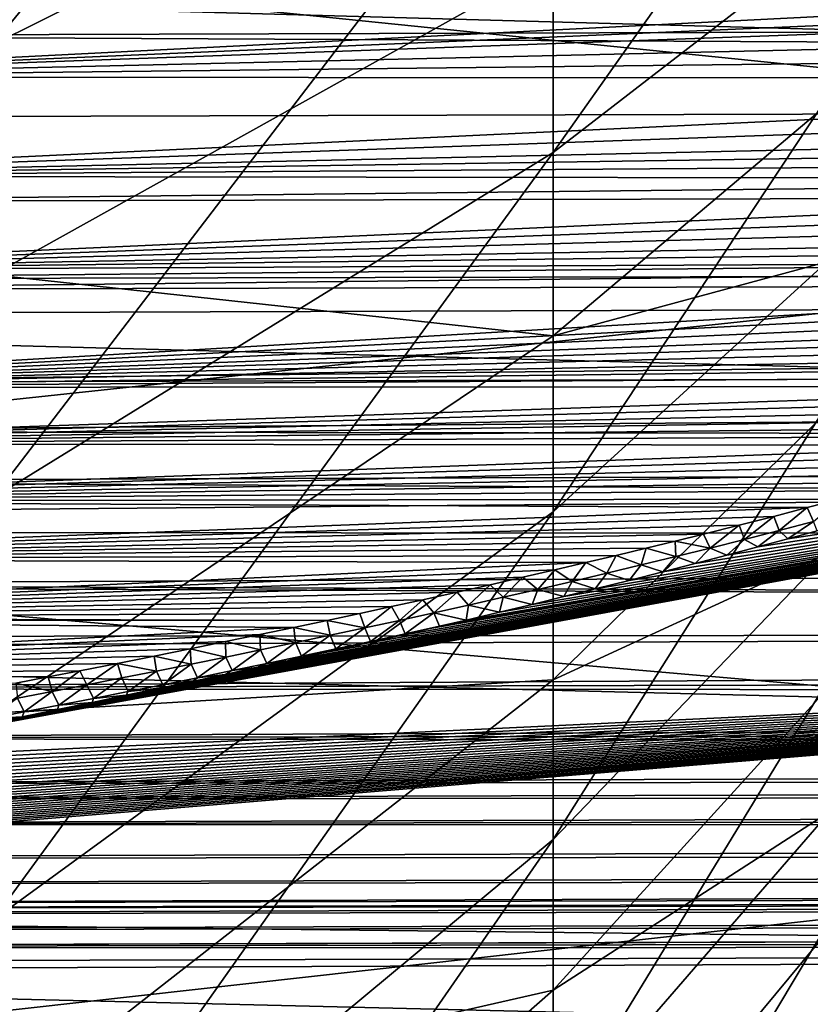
# Model space of a CAD drawing. Header units: metres. Extents: x -147 to 182, y -23 to 81.
# Tile 181 of 212: x 143.11 to 146.1, y -10.71 to -6.98. Entities that reach past the tile are written whole.
import ezdxf

# ---------------------------------------------------------------- set-up
doc = ezdxf.new("R2010")
doc.units = ezdxf.units.M
doc.layers.add('solid_ORA153_SW0001', color=7, linetype='CONTINUOUS')

msp = doc.modelspace()

# ---------------------------------------------------------------- linework, layer by layer
at = {"layer": 'solid_ORA153_SW0001'}
for points in [[(143.011002, -7.077492, 15.177731), (145.129608, -6.026044, 12.922894), (145.129608, -4.485042, 13.535095)], [(143.011002, -5.26761, 15.89675), (143.011002, -7.077492, 15.177731), (145.129608, -4.485042, 13.535095)], [(145.129608, -7.485555, 12.135933), (146.966156, -4.88377, 10.47328), (145.129608, -6.026044, 12.922894)], [(145.129608, -7.485555, 12.135933), (146.966156, -6.066622, 9.835492), (146.966156, -4.88377, 10.47328)], [(143.011002, -8.791663, 14.253457), (145.129608, -6.026044, 12.922894), (143.011002, -7.077492, 15.177731)], [(143.011002, -8.791663, 14.253457), (145.129608, -7.485555, 12.135933), (145.129608, -6.026044, 12.922894)], [(145.129608, -8.843836, 11.184855), (146.966156, -7.167432, 9.064696), (146.966156, -6.066622, 9.835492)], [(145.129608, -7.485555, 12.135933), (145.129608, -8.843836, 11.184855), (146.966156, -6.066622, 9.835492)], [(143.011002, -7.948025, -14.740533), (143.011002, -6.183012, -15.563572), (145.129608, -6.767249, -12.550647)], [(138.872162, -6.423265, 21.45521), (150.584579, -6.438641, 19.725794), (150.584579, -7.617704, 19.301125)], [(138.872162, -8.87063, 20.564442), (138.872162, -6.423265, 21.45521), (150.584579, -7.617704, 19.301125)], [(145.129608, -8.178533, -11.680155), (146.966156, -6.628241, -9.466109), (146.966156, -7.682372, -8.632611)], [(145.129608, -8.178533, -11.680155), (145.129608, -6.767249, -12.550647), (146.966156, -6.628241, -9.466109)], [(138.901733, -6.818697, 21.964167), (180.235626, -7.967237, 21.189184), (180.235626, -6.702645, 21.622511)], [(181.046341, -6.924853, -20.031315), (141.559479, -7.045509, -20.353832), (141.477814, -6.744013, -20.513739)], [(143.011002, -7.948025, -14.740533), (145.129608, -6.767249, -12.550647), (145.129608, -8.178533, -11.680155)], [(138.901733, -6.818697, 21.964167), (138.901733, -8.104077, 21.523085), (180.235626, -7.967237, 21.189184)], [(149.253571, -6.812906, -19.794893), (141.57164, -6.841069, -19.929729), (141.600388, -7.201683, -19.779072)], [(149.303101, -6.869104, -19.768436), (149.253571, -6.812906, -19.794893), (141.600388, -7.201683, -19.779072)], [(149.341415, -6.922429, -19.744383), (149.303101, -6.869104, -19.768436), (141.600388, -7.201683, -19.779072)], [(181.046341, -6.924853, -20.031315), (181.04689, -7.242507, -19.898878), (141.559479, -7.045509, -20.353832)], [(149.390854, -7.021483, -19.702341), (149.341415, -6.922429, -19.744383), (141.600388, -7.201683, -19.779072)], [(149.412064, -7.113651, -19.666212), (149.390854, -7.021483, -19.702341), (141.600388, -7.201683, -19.779072)], [(181.04689, -7.242507, -19.898878), (141.586624, -7.353575, -20.224945), (141.559479, -7.045509, -20.353832)], [(149.410568, -7.204393, -19.633369), (149.412064, -7.113651, -19.666212), (141.600388, -7.201683, -19.779072)], [(145.129608, -10.08252, 10.08252), (146.966156, -8.171316, 8.171316), (146.966156, -7.167432, 9.064696)], [(145.129608, -8.843836, 11.184855), (145.129608, -10.08252, 10.08252), (146.966156, -7.167432, 9.064696)], [(149.410568, -7.204393, -19.633369), (141.600388, -7.201683, -19.779072), (141.570923, -7.575102, -19.663092)], [(149.386002, -7.298859, -19.601971), (149.410568, -7.204393, -19.633369), (141.570923, -7.575102, -19.663092)], [(181.04689, -7.242507, -19.898878), (141.561783, -7.671895, -20.124443), (141.586624, -7.353575, -20.224945)], [(181.04689, -7.242507, -19.898878), (181.046341, -7.570966, -19.796133), (141.561783, -7.671895, -20.124443)], [(149.332306, -7.403044, -19.570559), (149.386002, -7.298859, -19.601971), (141.570923, -7.575102, -19.663092)], [(149.291107, -7.460498, -19.554646), (149.332306, -7.403044, -19.570559), (141.570923, -7.575102, -19.663092)], [(149.238373, -7.521516, -19.538826), (149.291107, -7.460498, -19.554646), (141.570923, -7.575102, -19.663092)], [(143.011002, -10.386943, 13.136431), (145.129608, -8.843836, 11.184855), (145.129608, -7.485555, 12.135933)], [(143.011002, -8.791663, 14.253457), (143.011002, -10.386943, 13.136431), (145.129608, -7.485555, 12.135933)], [(149.173157, -7.585717, -19.523367), (149.238373, -7.521516, -19.538826), (141.570923, -7.575102, -19.663092)], [(181.046341, -7.570966, -19.796133), (141.482574, -8.004802, -20.051916), (141.561783, -7.671895, -20.124443)], [(181.046341, -7.570966, -19.796133), (181.044739, -7.907475, -19.72394), (141.482574, -8.004802, -20.051916)], [(149.173157, -7.585717, -19.523367), (141.570923, -7.575102, -19.663092), (141.490479, -7.932299, -19.587099)], [(149.094543, -7.652798, -19.508492), (149.173157, -7.585717, -19.523367), (141.490479, -7.932299, -19.587099)], [(138.872162, -8.87063, 20.564442), (150.584579, -7.617704, 19.301125), (150.584579, -8.769507, 18.805813)], [(149.001328, -7.722685, -19.494371), (149.094543, -7.652798, -19.508492), (141.490479, -7.932299, -19.587099)], [(145.129608, -9.479215, -10.651708), (146.966156, -7.682372, -8.632611), (146.966156, -8.632611, -7.682372)], [(145.129608, -9.479215, -10.651708), (145.129608, -8.178533, -11.680155), (146.966156, -7.682372, -8.632611)], [(148.892365, -7.795391, -19.48115), (149.001328, -7.722685, -19.494371), (141.490479, -7.932299, -19.587099)], [(148.810318, -7.845412, -19.472914), (148.892365, -7.795391, -19.48115), (141.490479, -7.932299, -19.587099)], [(148.720291, -7.89672, -19.465191), (148.810318, -7.845412, -19.472914), (141.490479, -7.932299, -19.587099)], [(181.044739, -7.907475, -19.72394), (141.341995, -8.35633, -20.009348), (141.482574, -8.004802, -20.051916)], [(181.044739, -7.907475, -19.72394), (181.042068, -8.249203, -19.682911), (141.341995, -8.35633, -20.009348)], [(148.720291, -7.89672, -19.465191), (141.490479, -7.932299, -19.587099), (141.480652, -7.96506, -19.581766)], [(148.621765, -7.949337, -19.458029), (148.720291, -7.89672, -19.465191), (141.480652, -7.96506, -19.581766)], [(148.621765, -7.949337, -19.458029), (141.480652, -7.96506, -19.581766), (141.322433, -8.374415, -19.5376)], [(148.514359, -8.003283, -19.451473), (148.621765, -7.949337, -19.458029), (141.322433, -8.374415, -19.5376)], [(143.011002, -9.605555, -13.718153), (143.011002, -7.948025, -14.740533), (145.129608, -8.178533, -11.680155)], [(138.901733, -8.104077, 21.523085), (180.235626, -9.204046, 20.681969), (180.235626, -7.967237, 21.189184)], [(148.397446, -8.058629, -19.445576), (148.514359, -8.003283, -19.451473), (141.322433, -8.374415, -19.5376)], [(148.270432, -8.115424, -19.440388), (148.397446, -8.058629, -19.445576), (141.322433, -8.374415, -19.5376)], [(138.901733, -8.104077, 21.523085), (138.901733, -9.361162, 21.006853), (180.235626, -9.204046, 20.681969)], [(148.16832, -8.158985, -19.437), (148.270432, -8.115424, -19.440388), (141.322433, -8.374415, -19.5376)], [(148.059799, -8.203423, -19.434072), (148.16832, -8.158985, -19.437), (141.322433, -8.374415, -19.5376)], [(143.011002, -9.605555, -13.718153), (145.129608, -8.178533, -11.680155), (145.129608, -9.479215, -10.651708)], [(145.129608, -11.184855, 8.843836), (146.966156, -9.064696, 7.167432), (146.966156, -8.171316, 8.171316)], [(145.129608, -10.08252, 10.08252), (145.129608, -11.184855, 8.843836), (146.966156, -8.171316, 8.171316)], [(147.944855, -8.248729, -19.431631), (148.059799, -8.203423, -19.434072), (141.322433, -8.374415, -19.5376)], [(181.042068, -8.249203, -19.682911), (141.245102, -8.539888, -20.000563), (141.341995, -8.35633, -20.009348)], [(181.042068, -8.249203, -19.682911), (181.038376, -8.593291, -19.673393), (141.245102, -8.539888, -20.000563)], [(147.822906, -8.294958, -19.42971), (147.944855, -8.248729, -19.431631), (141.322433, -8.374415, -19.5376)], [(147.720337, -8.332598, -19.428568), (147.822906, -8.294958, -19.42971), (141.322433, -8.374415, -19.5376)], [(142.246185, -9.789321, -19.61474), (150.584595, -9.395221, -18.501127), (150.584595, -8.261439, -19.034458)], [(142.363571, -9.767035, -19.607418), (142.246185, -9.789321, -19.61474), (150.584595, -8.261439, -19.034458)], [(142.479263, -9.744874, -19.600285), (142.363571, -9.767035, -19.607418), (150.584595, -8.261439, -19.034458)], [(142.593353, -9.722835, -19.593328), (142.479263, -9.744874, -19.600285), (150.584595, -8.261439, -19.034458)], [(142.705887, -9.700919, -19.58654), (142.593353, -9.722835, -19.593328), (150.584595, -8.261439, -19.034458)], [(142.847, -9.673203, -19.578127), (142.705887, -9.700919, -19.58654), (150.584595, -8.261439, -19.034458)], [(142.985626, -9.645687, -19.569979), (142.847, -9.673203, -19.578127), (150.584595, -8.261439, -19.034458)], [(143.121613, -9.618368, -19.562124), (142.985626, -9.645687, -19.569979), (150.584595, -8.261439, -19.034458)], [(143.255096, -9.591244, -19.554544), (143.121613, -9.618368, -19.562124), (150.584595, -8.261439, -19.034458)], [(143.386185, -9.564315, -19.547222), (143.255096, -9.591244, -19.554544), (150.584595, -8.261439, -19.034458)], [(143.515015, -9.53758, -19.540136), (143.386185, -9.564315, -19.547222), (150.584595, -8.261439, -19.034458)], [(143.641678, -9.511037, -19.53327), (143.515015, -9.53758, -19.540136), (150.584595, -8.261439, -19.034458)], [(143.766037, -9.484688, -19.526649), (143.641678, -9.511037, -19.53327), (150.584595, -8.261439, -19.034458)], [(143.888031, -9.45853, -19.520283), (143.766037, -9.484688, -19.526649), (150.584595, -8.261439, -19.034458)], [(144.007767, -9.432563, -19.514154), (143.888031, -9.45853, -19.520283), (150.584595, -8.261439, -19.034458)], [(144.125366, -9.406785, -19.508247), (144.007767, -9.432563, -19.514154), (150.584595, -8.261439, -19.034458)], [(144.266357, -9.375531, -19.501305), (144.125366, -9.406785, -19.508247), (150.584595, -8.261439, -19.034458)], [(144.404358, -9.344556, -19.494659), (144.266357, -9.375531, -19.501305), (150.584595, -8.261439, -19.034458)], [(144.539154, -9.313859, -19.488352), (144.404358, -9.344556, -19.494659), (150.584595, -8.261439, -19.034458)], [(144.670868, -9.283438, -19.482357), (144.539154, -9.313859, -19.488352), (150.584595, -8.261439, -19.034458)], [(144.699921, -9.276672, -19.481056), (144.670868, -9.283438, -19.482357), (150.584595, -8.261439, -19.034458)], [(144.799698, -9.253287, -19.47665), (144.699921, -9.276672, -19.481056), (150.584595, -8.261439, -19.034458)], [(144.925827, -9.223405, -19.471207), (144.799698, -9.253287, -19.47665), (150.584595, -8.261439, -19.034458)], [(145.049179, -9.19379, -19.466036), (144.925827, -9.223405, -19.471207), (150.584595, -8.261439, -19.034458)], [(145.169632, -9.164445, -19.461161), (145.049179, -9.19379, -19.466036), (150.584595, -8.261439, -19.034458)], [(145.287338, -9.135364, -19.456554), (145.169632, -9.164445, -19.461161), (150.584595, -8.261439, -19.034458)], [(145.416702, -9.102957, -19.451668), (145.287338, -9.135364, -19.456554), (150.584595, -8.261439, -19.034458)], [(145.542969, -9.070874, -19.447069), (145.416702, -9.102957, -19.451668), (150.584595, -8.261439, -19.034458)], [(145.665909, -9.03912, -19.442797), (145.542969, -9.070874, -19.447069), (150.584595, -8.261439, -19.034458)], [(145.785629, -9.007688, -19.438835), (145.665909, -9.03912, -19.442797), (150.584595, -8.261439, -19.034458)], [(145.902359, -8.976573, -19.435154), (145.785629, -9.007688, -19.438835), (150.584595, -8.261439, -19.034458)], [(146.016266, -8.945767, -19.43173), (145.902359, -8.976573, -19.435154), (150.584595, -8.261439, -19.034458)], [(146.127197, -8.915277, -19.428587), (146.016266, -8.945767, -19.43173), (150.584595, -8.261439, -19.034458)], [(147.612915, -8.370852, -19.427794), (147.720337, -8.332598, -19.428568), (141.322433, -8.374415, -19.5376)], [(147.612915, -8.370852, -19.427794), (141.322433, -8.374415, -19.5376), (141.214371, -8.586673, -19.530849)], [(147.500595, -8.409722, -19.427408), (147.612915, -8.370852, -19.427794), (141.214371, -8.586673, -19.530849)], [(147.383255, -8.449213, -19.427427), (147.500595, -8.409722, -19.427408), (141.214371, -8.586673, -19.530849)], [(147.260452, -8.489358, -19.427876), (147.383255, -8.449213, -19.427427), (141.214371, -8.586673, -19.530849)], [(147.154099, -8.523295, -19.428587), (147.260452, -8.489358, -19.427876), (141.214371, -8.586673, -19.530849)], [(181.038376, -8.593291, -19.673393), (141.128052, -8.728721, -20.00103), (141.245102, -8.539888, -20.000563)], [(147.043808, -8.557693, -19.429621), (147.154099, -8.523295, -19.428587), (141.214371, -8.586673, -19.530849)], [(146.929337, -8.592567, -19.430992), (147.043808, -8.557693, -19.429621), (141.214371, -8.586673, -19.530849)], [(146.929337, -8.592567, -19.430992), (141.214371, -8.586673, -19.530849), (141.084854, -8.803301, -19.53525)], [(146.810883, -8.627898, -19.432713), (146.929337, -8.592567, -19.430992), (141.084854, -8.803301, -19.53525)], [(181.038376, -8.593291, -19.673393), (181.033707, -8.936816, -19.695477), (141.128052, -8.728721, -20.00103)], [(146.688141, -8.66371, -19.434793), (146.810883, -8.627898, -19.432713), (141.084854, -8.803301, -19.53525)], [(145.129608, -10.651708, -9.479215), (146.966156, -8.632611, -7.682372), (146.966156, -9.466109, -6.628241)], [(145.129608, -10.651708, -9.479215), (145.129608, -9.479215, -10.651708), (146.966156, -8.632611, -7.682372)], [(146.560822, -8.700021, -19.437258), (146.688141, -8.66371, -19.434793), (141.084854, -8.803301, -19.53525)], [(146.448242, -8.731523, -19.439678), (146.560822, -8.700021, -19.437258), (141.084854, -8.803301, -19.53525)], [(181.033707, -8.936816, -19.695477), (140.988815, -8.922152, -20.011499), (141.128052, -8.728721, -20.00103)], [(146.332245, -8.763389, -19.442396), (146.448242, -8.731523, -19.439678), (141.084854, -8.803301, -19.53525)], [(138.872162, -8.87063, 20.564442), (150.584579, -8.769507, 18.805813), (150.584579, -9.888659, 18.242186)], [(146.212601, -8.79564, -19.445429), (146.332245, -8.763389, -19.442396), (141.084854, -8.803301, -19.53525)], [(146.089355, -8.828265, -19.448778), (141.084854, -8.803301, -19.53525), (140.932358, -9.022998, -19.55142)], [(146.089355, -8.828265, -19.448778), (146.212601, -8.79564, -19.445429), (141.084854, -8.803301, -19.53525)], [(146.112396, -8.881107, -19.442274), (146.212601, -8.79564, -19.445429), (146.089355, -8.828265, -19.448778)], [(145.96257, -8.861258, -19.452456), (146.089355, -8.828265, -19.448778), (140.932358, -9.022998, -19.55142)], [(143.011002, -11.841757, 11.841757), (145.129608, -10.08252, 10.08252), (145.129608, -8.843836, 11.184855)], [(143.011002, -10.386943, 13.136431), (143.011002, -11.841757, 11.841757), (145.129608, -8.843836, 11.184855)], [(145.98262, -8.914941, -19.446457), (146.089355, -8.828265, -19.448778), (145.96257, -8.861258, -19.452456)], [(146.112396, -8.881107, -19.442274), (146.089355, -8.828265, -19.448778), (145.98262, -8.914941, -19.446457)], [(138.872162, -11.198035, 19.395575), (138.872162, -8.87063, 20.564442), (150.584579, -9.888659, 18.242186)], [(145.831909, -8.894641, -19.456478), (145.96257, -8.861258, -19.452456), (140.932358, -9.022998, -19.55142)], [(145.852707, -8.948201, -19.450869), (145.96257, -8.861258, -19.452456), (145.831909, -8.894641, -19.456478)], [(145.98262, -8.914941, -19.446457), (145.96257, -8.861258, -19.452456), (145.852707, -8.948201, -19.450869)], [(146.112396, -8.881107, -19.442274), (145.98262, -8.914941, -19.446457), (146.016266, -8.945767, -19.43173)], [(146.112396, -8.881107, -19.442274), (146.016266, -8.945767, -19.43173), (146.127197, -8.915277, -19.428587)], [(181.033707, -8.936816, -19.695477), (140.825485, -9.118988, -20.032614), (140.988815, -8.922152, -20.011499)], [(145.697189, -8.92843, -19.460857), (145.831909, -8.894641, -19.456478), (140.932358, -9.022998, -19.55142)], [(145.589767, -8.95497, -19.464512), (145.697189, -8.92843, -19.460857), (140.932358, -9.022998, -19.55142)], [(145.722672, -8.980917, -19.455502), (145.697189, -8.92843, -19.460857), (145.589767, -8.95497, -19.464512)], [(145.722672, -8.980917, -19.455502), (145.831909, -8.894641, -19.456478), (145.697189, -8.92843, -19.460857)], [(145.852707, -8.948201, -19.450869), (145.831909, -8.894641, -19.456478), (145.722672, -8.980917, -19.455502)], [(145.98262, -8.914941, -19.446457), (145.852707, -8.948201, -19.450869), (145.902359, -8.976573, -19.435154)], [(145.98262, -8.914941, -19.446457), (145.902359, -8.976573, -19.435154), (146.016266, -8.945767, -19.43173)], [(181.033707, -8.936816, -19.695477), (181.028107, -9.276885, -19.748974), (140.825485, -9.118988, -20.032614)], [(145.479935, -8.981746, -19.468395), (145.589767, -8.95497, -19.464512), (140.932358, -9.022998, -19.55142)], [(145.592514, -9.01311, -19.460344), (145.589767, -8.95497, -19.464512), (145.479935, -8.981746, -19.468395)], [(145.722672, -8.980917, -19.455502), (145.589767, -8.95497, -19.464512), (145.592514, -9.01311, -19.460344)], [(145.852707, -8.948201, -19.450869), (145.722672, -8.980917, -19.455502), (145.785629, -9.007688, -19.438835)], [(145.852707, -8.948201, -19.450869), (145.785629, -9.007688, -19.438835), (145.902359, -8.976573, -19.435154)], [(145.367554, -9.008768, -19.472511), (145.479935, -8.981746, -19.468395), (140.932358, -9.022998, -19.55142)], [(145.46225, -9.044803, -19.465389), (145.479935, -8.981746, -19.468395), (145.367554, -9.008768, -19.472511)], [(145.592514, -9.01311, -19.460344), (145.479935, -8.981746, -19.468395), (145.46225, -9.044803, -19.465389)], [(145.722672, -8.980917, -19.455502), (145.592514, -9.01311, -19.460344), (145.665909, -9.03912, -19.442797)], [(145.722672, -8.980917, -19.455502), (145.665909, -9.03912, -19.442797), (145.785629, -9.007688, -19.438835)], [(145.252457, -9.036048, -19.47687), (140.932358, -9.022998, -19.55142), (140.755829, -9.243608, -19.579693)], [(145.13475, -9.063573, -19.481476), (145.252457, -9.036048, -19.47687), (140.755829, -9.243608, -19.579693)], [(145.252457, -9.036048, -19.47687), (145.367554, -9.008768, -19.472511), (140.932358, -9.022998, -19.55142)], [(145.201401, -9.10678, -19.476049), (145.252457, -9.036048, -19.47687), (145.13475, -9.063573, -19.481476)], [(145.331863, -9.076019, -19.470627), (145.252457, -9.036048, -19.47687), (145.201401, -9.10678, -19.476049)], [(145.331863, -9.076019, -19.470627), (145.367554, -9.008768, -19.472511), (145.252457, -9.036048, -19.47687)], [(145.46225, -9.044803, -19.465389), (145.367554, -9.008768, -19.472511), (145.331863, -9.076019, -19.470627)], [(145.592514, -9.01311, -19.460344), (145.46225, -9.044803, -19.465389), (145.542969, -9.070874, -19.447069)], [(145.592514, -9.01311, -19.460344), (145.542969, -9.070874, -19.447069), (145.665909, -9.03912, -19.442797)], [(145.014496, -9.091335, -19.486332), (145.13475, -9.063573, -19.481476), (140.755829, -9.243608, -19.579693)], [(145.070831, -9.137102, -19.481651), (145.13475, -9.063573, -19.481476), (145.014496, -9.091335, -19.486332)], [(145.201401, -9.10678, -19.476049), (145.13475, -9.063573, -19.481476), (145.070831, -9.137102, -19.481651)], [(145.129608, -12.135933, 7.485555), (146.966156, -9.835492, 6.066622), (146.966156, -9.064696, 7.167432)], [(145.129608, -11.184855, 8.843836), (145.129608, -12.135933, 7.485555), (146.966156, -9.064696, 7.167432)], [(145.331863, -9.076019, -19.470627), (145.201401, -9.10678, -19.476049), (145.287338, -9.135364, -19.456554)], [(145.331863, -9.076019, -19.470627), (145.287338, -9.135364, -19.456554), (145.416702, -9.102957, -19.451668)], [(145.46225, -9.044803, -19.465389), (145.331863, -9.076019, -19.470627), (145.416702, -9.102957, -19.451668)], [(145.46225, -9.044803, -19.465389), (145.416702, -9.102957, -19.451668), (145.542969, -9.070874, -19.447069)], [(144.891541, -9.119346, -19.491446), (145.014496, -9.091335, -19.486332), (140.755829, -9.243608, -19.579693)], [(144.940186, -9.167001, -19.487425), (145.014496, -9.091335, -19.486332), (144.891541, -9.119346, -19.491446)], [(145.070831, -9.137102, -19.481651), (145.014496, -9.091335, -19.486332), (144.940186, -9.167001, -19.487425)], [(145.201401, -9.10678, -19.476049), (145.070831, -9.137102, -19.481651), (145.169632, -9.164445, -19.461161)], [(145.201401, -9.10678, -19.476049), (145.169632, -9.164445, -19.461161), (145.287338, -9.135364, -19.456554)], [(181.028107, -9.276885, -19.748974), (140.636703, -9.316921, -20.064663), (140.81842, -9.126893, -20.033686)], [(144.765701, -9.147618, -19.496828), (144.891541, -9.119346, -19.491446), (140.755829, -9.243608, -19.579693)], [(144.636871, -9.176159, -19.502491), (144.765701, -9.147618, -19.496828), (140.755829, -9.243608, -19.579693)], [(181.028107, -9.276885, -19.748974), (140.81842, -9.126893, -20.033686), (140.825485, -9.118988, -20.032614)], [(144.67865, -9.225596, -19.49946), (144.765701, -9.147618, -19.496828), (144.636871, -9.176159, -19.502491)], [(144.809464, -9.196494, -19.493362), (144.765701, -9.147618, -19.496828), (144.67865, -9.225596, -19.49946)], [(144.809464, -9.196494, -19.493362), (144.891541, -9.119346, -19.491446), (144.765701, -9.147618, -19.496828)], [(144.940186, -9.167001, -19.487425), (144.891541, -9.119346, -19.491446), (144.809464, -9.196494, -19.493362)], [(145.070831, -9.137102, -19.481651), (144.940186, -9.167001, -19.487425), (145.049179, -9.19379, -19.466036)], [(145.070831, -9.137102, -19.481651), (145.049179, -9.19379, -19.466036), (145.169632, -9.164445, -19.461161)], [(144.518555, -9.202055, -19.507824), (144.636871, -9.176159, -19.502491), (140.755829, -9.243608, -19.579693)], [(144.54776, -9.254323, -19.505713), (144.636871, -9.176159, -19.502491), (144.518555, -9.202055, -19.507824)], [(144.67865, -9.225596, -19.49946), (144.636871, -9.176159, -19.502491), (144.54776, -9.254323, -19.505713)], [(144.940186, -9.167001, -19.487425), (144.809464, -9.196494, -19.493362), (144.925827, -9.223405, -19.471207)], [(144.940186, -9.167001, -19.487425), (144.925827, -9.223405, -19.471207), (145.049179, -9.19379, -19.466036)], [(138.901733, -9.361162, 21.006853), (180.235626, -10.408761, 20.102636), (180.235626, -9.204046, 20.681969)], [(144.397919, -9.228152, -19.513388), (144.518555, -9.202055, -19.507824), (140.755829, -9.243608, -19.579693)], [(144.274857, -9.254461, -19.51919), (144.397919, -9.228152, -19.513388), (140.755829, -9.243608, -19.579693)], [(144.416809, -9.282687, -19.512114), (144.397919, -9.228152, -19.513388), (144.274857, -9.254461, -19.51919)], [(144.416809, -9.282687, -19.512114), (144.518555, -9.202055, -19.507824), (144.397919, -9.228152, -19.513388)], [(144.54776, -9.254323, -19.505713), (144.518555, -9.202055, -19.507824), (144.416809, -9.282687, -19.512114)], [(144.67865, -9.225596, -19.49946), (144.54776, -9.254323, -19.505713), (144.569183, -9.305527, -19.487648)], [(144.67865, -9.225596, -19.49946), (144.569183, -9.305527, -19.487648), (144.699921, -9.276672, -19.481056)], [(144.809464, -9.196494, -19.493362), (144.67865, -9.225596, -19.49946), (144.799698, -9.253287, -19.47665)], [(144.67865, -9.225596, -19.49946), (144.699921, -9.276672, -19.481056), (144.799698, -9.253287, -19.47665)], [(144.809464, -9.196494, -19.493362), (144.799698, -9.253287, -19.47665), (144.925827, -9.223405, -19.471207)], [(144.1492, -9.280991, -19.525242), (140.748932, -9.251646, -19.580956), (140.555725, -9.461076, -19.619663)], [(144.274857, -9.254461, -19.51919), (140.755829, -9.243608, -19.579693), (140.748932, -9.251646, -19.580956)], [(144.1492, -9.280991, -19.525242), (144.274857, -9.254461, -19.51919), (140.748932, -9.251646, -19.580956)], [(144.285782, -9.310699, -19.51866), (144.274857, -9.254461, -19.51919), (144.1492, -9.280991, -19.525242)], [(144.416809, -9.282687, -19.512114), (144.274857, -9.254461, -19.51919), (144.285782, -9.310699, -19.51866)], [(144.54776, -9.254323, -19.505713), (144.416809, -9.282687, -19.512114), (144.438614, -9.333955, -19.494375)], [(144.54776, -9.254323, -19.505713), (144.438614, -9.333955, -19.494375), (144.569183, -9.305527, -19.487648)], [(181.028107, -9.276885, -19.748974), (140.422333, -9.512394, -20.107235), (140.636703, -9.316921, -20.064663)], [(181.028107, -9.276885, -19.748974), (181.020523, -9.411526, -19.779171), (140.422333, -9.512394, -20.107235)], [(144.020889, -9.307749, -19.531548), (144.1492, -9.280991, -19.525242), (140.555725, -9.461076, -19.619663)], [(144.154694, -9.33837, -19.525345), (144.1492, -9.280991, -19.525242), (144.020889, -9.307749, -19.531548)], [(144.285782, -9.310699, -19.51866), (144.1492, -9.280991, -19.525242), (144.154694, -9.33837, -19.525345)], [(144.416809, -9.282687, -19.512114), (144.285782, -9.310699, -19.51866), (144.307968, -9.362027, -19.501245)], [(144.416809, -9.282687, -19.512114), (144.307968, -9.362027, -19.501245), (144.438614, -9.333955, -19.494375)], [(144.569183, -9.305527, -19.487648), (144.539154, -9.313859, -19.488352), (144.670868, -9.283438, -19.482357)], [(144.569183, -9.305527, -19.487648), (144.670868, -9.283438, -19.482357), (144.699921, -9.276672, -19.481056)], [(143.890106, -9.334709, -19.538109), (144.020889, -9.307749, -19.531548), (140.555725, -9.461076, -19.619663)], [(143.75679, -9.361877, -19.544928), (143.890106, -9.334709, -19.538109), (140.555725, -9.461076, -19.619663)], [(143.892349, -9.392739, -19.53912), (143.890106, -9.334709, -19.538109), (143.75679, -9.361877, -19.544928)], [(144.023544, -9.365713, -19.532166), (144.020889, -9.307749, -19.531548), (143.890106, -9.334709, -19.538109)], [(144.023544, -9.365713, -19.532166), (143.890106, -9.334709, -19.538109), (143.892349, -9.392739, -19.53912)], [(144.154694, -9.33837, -19.525345), (144.020889, -9.307749, -19.531548), (144.023544, -9.365713, -19.532166)], [(144.154694, -9.33837, -19.525345), (144.023544, -9.365713, -19.532166), (144.046539, -9.417153, -19.51539)], [(144.154694, -9.33837, -19.525345), (144.046539, -9.417153, -19.51539), (144.177277, -9.389756, -19.508251)], [(144.285782, -9.310699, -19.51866), (144.154694, -9.33837, -19.525345), (144.177277, -9.389756, -19.508251)], [(144.285782, -9.310699, -19.51866), (144.177277, -9.389756, -19.508251), (144.307968, -9.362027, -19.501245)], [(144.438614, -9.333955, -19.494375), (144.307968, -9.362027, -19.501245), (144.404358, -9.344556, -19.494659)], [(144.438614, -9.333955, -19.494375), (144.404358, -9.344556, -19.494659), (144.539154, -9.313859, -19.488352)], [(144.569183, -9.305527, -19.487648), (144.438614, -9.333955, -19.494375), (144.539154, -9.313859, -19.488352)], [(138.901733, -9.361162, 21.006853), (138.901733, -10.585561, 20.417274), (180.235626, -10.408761, 20.102636)], [(143.620804, -9.389262, -19.552019), (143.75679, -9.361877, -19.544928), (140.555725, -9.461076, -19.619663)], [(143.761093, -9.419456, -19.5462), (143.75679, -9.361877, -19.544928), (143.620804, -9.389262, -19.552019)], [(143.892349, -9.392739, -19.53912), (143.75679, -9.361877, -19.544928), (143.761093, -9.419456, -19.5462)], [(144.023544, -9.365713, -19.532166), (143.892349, -9.392739, -19.53912), (143.915726, -9.44423, -19.522657)], [(144.023544, -9.365713, -19.532166), (143.915726, -9.44423, -19.522657), (144.046539, -9.417153, -19.51539)], [(144.177277, -9.389756, -19.508251), (144.125366, -9.406785, -19.508247), (144.266357, -9.375531, -19.501305)], [(144.307968, -9.362027, -19.501245), (144.177277, -9.389756, -19.508251), (144.266357, -9.375531, -19.501305)], [(144.307968, -9.362027, -19.501245), (144.266357, -9.375531, -19.501305), (144.404358, -9.344556, -19.494659)], [(138.872177, -10.361712, -19.854944), (150.584595, -10.495606, -17.899836), (150.584595, -9.395221, -18.501127)], [(139.015671, -10.33957, -19.843746), (138.872177, -10.361712, -19.854944), (150.584595, -9.395221, -18.501127)], [(139.157562, -10.317526, -19.832741), (139.015671, -10.33957, -19.843746), (150.584595, -9.395221, -18.501127)], [(139.297867, -10.295579, -19.821926), (139.157562, -10.317526, -19.832741), (150.584595, -9.395221, -18.501127)], [(139.436569, -10.27373, -19.811302), (139.297867, -10.295579, -19.821926), (150.584595, -9.395221, -18.501127)], [(139.573685, -10.251979, -19.800869), (139.436569, -10.27373, -19.811302), (150.584595, -9.395221, -18.501127)], [(139.709198, -10.230325, -19.79063), (139.573685, -10.251979, -19.800869), (150.584595, -9.395221, -18.501127)], [(139.843124, -10.208766, -19.780581), (139.709198, -10.230325, -19.79063), (150.584595, -9.395221, -18.501127)], [(139.975449, -10.187304, -19.770723), (139.843124, -10.208766, -19.780581), (150.584595, -9.395221, -18.501127)], [(140.10614, -10.165938, -19.761065), (139.975449, -10.187304, -19.770723), (150.584595, -9.395221, -18.501127)], [(140.235153, -10.144665, -19.751614), (140.10614, -10.165938, -19.761065), (150.584595, -9.395221, -18.501127)], [(140.362503, -10.123485, -19.742367), (140.235153, -10.144665, -19.751614), (150.584595, -9.395221, -18.501127)], [(140.488235, -10.1024, -19.733313), (140.362503, -10.123485, -19.742367), (150.584595, -9.395221, -18.501127)], [(181.020523, -9.411526, -19.779171), (181.003708, -9.531849, -19.810686), (140.422333, -9.512394, -20.107235)], [(140.612427, -10.08141, -19.724445), (140.488235, -10.1024, -19.733313), (150.584595, -9.395221, -18.501127)], [(143.48201, -9.416876, -19.559389), (143.620804, -9.389262, -19.552019), (140.555725, -9.461076, -19.619663)], [(140.735123, -10.060517, -19.715754), (140.612427, -10.08141, -19.724445), (150.584595, -9.395221, -18.501127)], [(140.856354, -10.039721, -19.70723), (140.735123, -10.060517, -19.715754), (150.584595, -9.395221, -18.501127)], [(140.976212, -10.019024, -19.698866), (140.856354, -10.039721, -19.70723), (150.584595, -9.395221, -18.501127)], [(141.111526, -9.995491, -19.689491), (140.976212, -10.019024, -19.698866), (150.584595, -9.395221, -18.501127)], [(141.244873, -9.972083, -19.680349), (141.111526, -9.995491, -19.689491), (150.584595, -9.395221, -18.501127)], [(141.376266, -9.9488, -19.671438), (141.244873, -9.972083, -19.680349), (150.584595, -9.395221, -18.501127)], [(141.505753, -9.925642, -19.662752), (141.376266, -9.9488, -19.671438), (150.584595, -9.395221, -18.501127)], [(141.633408, -9.902608, -19.654274), (141.505753, -9.925642, -19.662752), (150.584595, -9.395221, -18.501127)], [(141.759308, -9.8797, -19.645994), (141.633408, -9.902608, -19.654274), (150.584595, -9.395221, -18.501127)], [(141.88353, -9.856917, -19.637903), (141.759308, -9.8797, -19.645994), (150.584595, -9.395221, -18.501127)], [(142.006149, -9.834261, -19.629986), (141.88353, -9.856917, -19.637903), (150.584595, -9.395221, -18.501127)], [(142.127075, -9.811729, -19.622259), (142.006149, -9.834261, -19.629986), (150.584595, -9.395221, -18.501127)], [(142.246185, -9.789321, -19.61474), (142.127075, -9.811729, -19.622259), (150.584595, -9.395221, -18.501127)], [(143.629776, -9.445874, -19.553404), (143.620804, -9.389262, -19.552019), (143.48201, -9.416876, -19.559389)], [(143.761093, -9.419456, -19.5462), (143.620804, -9.389262, -19.552019), (143.629776, -9.445874, -19.553404)], [(143.892349, -9.392739, -19.53912), (143.761093, -9.419456, -19.5462), (143.784882, -9.470996, -19.530048)], [(143.892349, -9.392739, -19.53912), (143.784882, -9.470996, -19.530048), (143.915726, -9.44423, -19.522657)], [(144.046539, -9.417153, -19.51539), (144.007767, -9.432563, -19.514154), (144.125366, -9.406785, -19.508247)], [(144.177277, -9.389756, -19.508251), (144.046539, -9.417153, -19.51539), (144.125366, -9.406785, -19.508247)], [(143.340256, -9.444726, -19.567047), (143.48201, -9.416876, -19.559389), (140.555725, -9.461076, -19.619663)], [(143.220047, -9.468095, -19.57365), (143.340256, -9.444726, -19.567047), (140.555725, -9.461076, -19.619663)], [(143.235535, -9.523415, -19.575735), (143.340256, -9.444726, -19.567047), (143.220047, -9.468095, -19.57365)], [(143.367004, -9.497846, -19.568176), (143.340256, -9.444726, -19.567047), (143.235535, -9.523415, -19.575735)], [(143.367004, -9.497846, -19.568176), (143.48201, -9.416876, -19.559389), (143.340256, -9.444726, -19.567047)], [(143.498413, -9.472001, -19.560732), (143.48201, -9.416876, -19.559389), (143.367004, -9.497846, -19.568176)], [(143.629776, -9.445874, -19.553404), (143.48201, -9.416876, -19.559389), (143.498413, -9.472001, -19.560732)], [(143.629776, -9.445874, -19.553404), (143.498413, -9.472001, -19.560732), (143.523026, -9.52363, -19.545195)], [(143.629776, -9.445874, -19.553404), (143.523026, -9.52363, -19.545195), (143.653976, -9.497459, -19.537561)], [(143.761093, -9.419456, -19.5462), (143.629776, -9.445874, -19.553404), (143.653976, -9.497459, -19.537561)], [(143.761093, -9.419456, -19.5462), (143.653976, -9.497459, -19.537561), (143.784882, -9.470996, -19.530048)], [(143.915726, -9.44423, -19.522657), (143.784882, -9.470996, -19.530048), (143.888031, -9.45853, -19.520283)], [(143.915726, -9.44423, -19.522657), (143.888031, -9.45853, -19.520283), (144.007767, -9.432563, -19.514154)], [(144.046539, -9.417153, -19.51539), (143.915726, -9.44423, -19.522657), (144.007767, -9.432563, -19.514154)], [(143.097946, -9.49161, -19.580454), (143.220047, -9.468095, -19.57365), (140.555725, -9.461076, -19.619663)], [(143.011002, -11.133185, -12.510259), (145.129608, -9.479215, -10.651708), (145.129608, -10.651708, -9.479215)], [(143.011002, -11.133185, -12.510259), (143.011002, -9.605555, -13.718153), (145.129608, -9.479215, -10.651708)], [(143.235535, -9.523415, -19.575735), (143.220047, -9.468095, -19.57365), (143.097946, -9.49161, -19.580454)], [(143.498413, -9.472001, -19.560732), (143.367004, -9.497846, -19.568176), (143.392029, -9.549515, -19.55294)], [(143.498413, -9.472001, -19.560732), (143.392029, -9.549515, -19.55294), (143.523026, -9.52363, -19.545195)], [(143.653976, -9.497459, -19.537561), (143.641678, -9.511037, -19.53327), (143.766037, -9.484688, -19.526649)], [(143.784882, -9.470996, -19.530048), (143.653976, -9.497459, -19.537561), (143.766037, -9.484688, -19.526649)], [(143.784882, -9.470996, -19.530048), (143.766037, -9.484688, -19.526649), (143.888031, -9.45853, -19.520283)], [(145.129608, -11.680155, -8.178533), (146.966156, -9.466109, -6.628241), (146.966156, -10.171595, -5.484475)], [(145.129608, -11.680155, -8.178533), (145.129608, -10.651708, -9.479215), (146.966156, -9.466109, -6.628241)], [(181.003708, -9.531849, -19.810686), (140.184402, -9.700322, -20.158764), (140.422333, -9.512394, -20.107235)], [(143.235535, -9.523415, -19.575735), (143.097946, -9.49161, -19.580454), (143.104034, -9.548718, -19.583406)], [(143.235535, -9.523415, -19.575735), (143.104034, -9.548718, -19.583406), (143.129913, -9.600461, -19.568769)], [(143.235535, -9.523415, -19.575735), (143.129913, -9.600461, -19.568769), (143.261002, -9.575122, -19.560801)], [(143.367004, -9.497846, -19.568176), (143.235535, -9.523415, -19.575735), (143.261002, -9.575122, -19.560801)], [(143.367004, -9.497846, -19.568176), (143.261002, -9.575122, -19.560801), (143.392029, -9.549515, -19.55294)], [(143.523026, -9.52363, -19.545195), (143.392029, -9.549515, -19.55294), (143.515015, -9.53758, -19.540136)], [(143.523026, -9.52363, -19.545195), (143.515015, -9.53758, -19.540136), (143.641678, -9.511037, -19.53327)], [(143.653976, -9.497459, -19.537561), (143.523026, -9.52363, -19.545195), (143.641678, -9.511037, -19.53327)], [(181.003708, -9.531849, -19.810686), (180.978836, -9.639217, -19.84252), (140.184402, -9.700322, -20.158764)], [(143.104034, -9.548718, -19.583406), (142.998795, -9.625539, -19.576843), (143.129913, -9.600461, -19.568769)], [(143.392029, -9.549515, -19.55294), (143.261002, -9.575122, -19.560801), (143.386185, -9.564315, -19.547222)], [(143.392029, -9.549515, -19.55294), (143.386185, -9.564315, -19.547222), (143.515015, -9.53758, -19.540136)], [(143.129913, -9.600461, -19.568769), (142.998795, -9.625539, -19.576843), (143.121613, -9.618368, -19.562124)], [(143.129913, -9.600461, -19.568769), (143.121613, -9.618368, -19.562124), (143.255096, -9.591244, -19.554544)], [(143.261002, -9.575122, -19.560801), (143.129913, -9.600461, -19.568769), (143.255096, -9.591244, -19.554544)], [(143.261002, -9.575122, -19.560801), (143.255096, -9.591244, -19.554544), (143.386185, -9.564315, -19.547222)], [(142.998795, -9.625539, -19.576843), (142.985626, -9.645687, -19.569979), (143.121613, -9.618368, -19.562124)], [(180.978836, -9.639217, -19.84252), (180.946884, -9.735164, -19.874018), (140.184402, -9.700322, -20.158764)], [(180.946884, -9.735164, -19.874018), (139.928131, -9.874285, -20.216143), (140.184402, -9.700322, -20.158764)], [(180.946884, -9.735164, -19.874018), (180.908676, -9.820816, -19.904646), (139.928131, -9.874285, -20.216143)], [(180.908676, -9.820816, -19.904646), (139.834991, -9.931005, -20.236946), (139.928131, -9.874285, -20.216143)], [(180.908676, -9.820816, -19.904646), (180.864868, -9.897076, -19.933968), (139.834991, -9.931005, -20.236946)], [(145.129608, -12.922894, 6.026044), (146.966156, -10.47328, 4.88377), (146.966156, -9.835492, 6.066622)], [(145.129608, -12.135933, 7.485555), (145.129608, -12.922894, 6.026044), (146.966156, -9.835492, 6.066622)], [(138.872162, -11.198035, 19.395575), (150.584579, -9.888659, 18.242186), (150.584579, -10.972263, 17.611708)], [(180.864868, -9.897076, -19.933968), (139.662308, -10.027542, -20.274818), (139.834991, -9.931005, -20.236946)], [(180.864868, -9.897076, -19.933968), (180.816086, -9.964671, -19.961628), (139.662308, -10.027542, -20.274818)], [(180.816086, -9.964671, -19.961628), (180.762909, -10.024106, -19.987293), (139.662308, -10.027542, -20.274818)], [(180.762909, -10.024106, -19.987293), (139.397339, -10.155153, -20.329844), (139.662308, -10.027542, -20.274818)], [(180.762909, -10.024106, -19.987293), (180.645035, -10.120334, -20.031652), (139.397339, -10.155153, -20.329844)], [(143.011002, -13.136431, 10.386943), (145.129608, -11.184855, 8.843836), (145.129608, -10.08252, 10.08252)], [(143.011002, -11.841757, 11.841757), (143.011002, -13.136431, 10.386943), (145.129608, -10.08252, 10.08252)], [(180.645035, -10.120334, -20.031652), (139.142044, -10.255481, -20.377333), (139.397339, -10.155153, -20.329844)], [(180.645035, -10.120334, -20.031652), (180.514496, -10.188272, -20.065273), (139.142044, -10.255481, -20.377333)], [(180.514496, -10.188272, -20.065273), (138.901215, -10.330064, -20.415291), (139.142044, -10.255481, -20.377333)], [(180.514496, -10.188272, -20.065273), (180.375809, -10.228587, -20.086428), (138.901215, -10.330064, -20.415291)], [(145.129608, -12.550647, -6.767249), (146.966156, -10.171595, -5.484475), (146.966156, -10.739527, -4.266541)], [(145.129608, -12.550647, -6.767249), (145.129608, -11.680155, -8.178533), (146.966156, -10.171595, -5.484475)], [(180.375809, -10.228587, -20.086428), (138.901199, -10.349297, -20.42499), (138.901215, -10.330064, -20.415291)], [(159.590958, -10.305183, -20.264336), (138.901199, -10.349297, -20.42499), (180.375809, -10.228587, -20.086428)], [(180.235428, -10.302173, -20.113897), (138.901199, -10.368472, -20.434801), (159.590958, -10.305183, -20.264336)], [(138.901535, -10.428449, -20.454493), (138.901199, -10.368472, -20.434801), (180.235428, -10.302173, -20.113897)], [(159.590958, -10.305183, -20.264336), (138.901199, -10.368472, -20.434801), (138.901199, -10.349297, -20.42499)], [(138.901535, -10.428449, -20.454493), (180.235428, -10.302173, -20.113897), (180.235611, -10.361592, -20.114367)], [(138.872177, -10.361712, -19.854944), (138.872177, -12.491419, -18.58893), (150.584595, -10.495606, -17.899836)], [(138.901733, -10.491755, -20.454483), (138.901535, -10.428449, -20.454493), (180.235611, -10.361592, -20.114367)], [(138.901733, -10.491755, -20.454483), (180.235611, -10.361592, -20.114367), (180.235626, -10.365466, -20.113777)], [(138.901733, -10.491755, -20.454483), (180.235626, -10.365466, -20.113777), (180.235641, -10.420408, -20.096462)], [(138.901733, -10.585561, 20.417274), (180.235626, -11.57718, 19.453203), (180.235626, -10.408761, 20.102636)], [(138.901733, -10.491755, -20.454483), (180.235641, -10.420408, -20.096462), (159.651337, -10.488451, -20.263626)], [(138.901749, -11.74036, -19.77581), (180.235641, -10.425553, -20.093885), (180.235641, -11.593429, -19.443478)], [(159.651337, -10.488451, -20.263626), (180.235641, -10.425553, -20.093885), (138.901749, -11.74036, -19.77581)], [(159.651337, -10.488451, -20.263626), (138.901749, -10.551832, -20.434715), (138.901733, -10.491755, -20.454483)], [(138.901749, -11.74036, -19.77581), (138.901749, -10.551832, -20.434715), (159.651337, -10.488451, -20.263626)], [(145.129608, -13.535095, 4.485042), (146.966156, -10.969435, 3.634875), (146.966156, -10.47328, 4.88377)], [(145.129608, -12.922894, 6.026044), (145.129608, -13.535095, 4.485042), (146.966156, -10.47328, 4.88377)], [(138.872177, -12.491419, -18.58893), (150.584595, -11.556833, -17.233736), (150.584595, -10.495606, -17.899836)], [(138.901733, -10.585561, 20.417274), (138.901733, -11.773001, 19.756407), (180.235626, -11.57718, 19.453203)], [(143.011002, -12.510259, -11.133185), (145.129608, -10.651708, -9.479215), (145.129608, -11.680155, -8.178533)], [(143.011002, -12.510259, -11.133185), (143.011002, -11.133185, -12.510259), (145.129608, -10.651708, -9.479215)]]:
    msp.add_3dface(points, dxfattribs=at)

doc.saveas('drawing.dxf')
